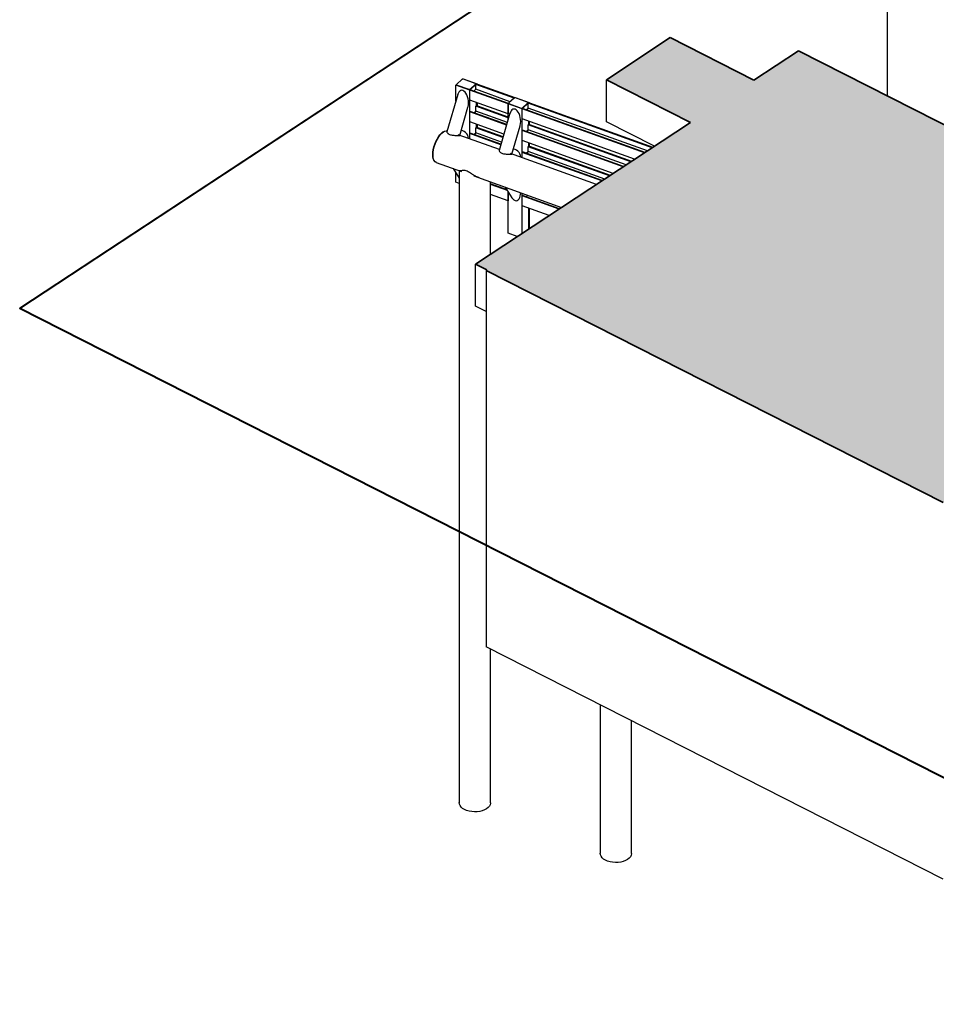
# Model space of a CAD drawing. Header units: millimetres. Extents: x 1069 to 250059, y -65909 to 70891.
# Tile 45 of 109: x 176962 to 199334, y -23442 to 581. Entities that reach past the tile are written whole.
import ezdxf

# ---------------------------------------------------------------- set-up
doc = ezdxf.new("R2010")
doc.units = ezdxf.units.MM
for name, color, linetype, lineweight in [('N-CO-BC-BETONVORM-G', 50, 'Continuous', 25), ('N-CO-BC-BETONVORM-G-1', 50, 'Continuous', 18), ('N-CO-BC-BETONVORM-GD', 90, 'Continuous', 35), ('N-CO-KC-KUNSTSTOFVORM-G', 7, 'Continuous', 13), ('N-CO-SC-STAALVORM-G', 10, 'Continuous', 25)]:
    doc.layers.add(name, color=color, linetype=linetype, lineweight=lineweight)

# ---------------------------------------------------------------- blocks, each defined once
blk = doc.blocks.new('GM_Tussenpijler - GM_Tussenpijler-3410576-3D impressie')
at = {"layer": 'N-CO-BC-BETONVORM-G-1'}
h = blk.add_hatch(color=256, dxfattribs=at)
h.paths.add_polyline_path([(-12073, -11861), (-10766, -10986), (-11625, -10527), (-5095, -6201), (-5517, -5993), (-16970, -178), (-18060, -890), (-20102, 146), (-21660, -890), (-19605, -1927), (-24853, -5383), (-24574, -5525), (-24593, -5538), (-13438, -11202), (-12541, -11635)], flags=0)
h.paths.add_polyline_path([(5374, 1170), (8014, 2906), (-3141, 8570), (-5781, 6834), (1653, 3059)], flags=0)
h.paths.add_polyline_path([(22866, 12673), (25506, 14409), (14351, 20073), (11710, 18337), (19711, 14275)], flags=0)
at = {"layer": 'N-CO-BC-BETONVORM-G'}
for p, q in [((-21660, -1912), (-21660, -890)), ((-20484, -2506), (-21660, -1912)), ((-24853, -6406), (-24853, -5383)), ((-24593, -5538), (-24593, -11882)), ((-24593, -6538), (-24853, -6406)), ((-24593, -11882), (-24593, -12246)), ((-24593, -12246), (-24593, -14722)), ((-13438, -20386), (-24593, -14722))]:
    blk.add_line(p, q, dxfattribs=at)
at = {"layer": 'N-CO-BC-BETONVORM-GD'}
for p, q in [((-20102, 146), (-21660, -890)), ((-18058, -891), (-20102, 146)), ((-16970, -178), (-18058, -891)), ((-5517, -5993), (-16970, -178)), ((-21660, -890), (-19605, -1927)), ((-19605, -1927), (-24853, -5383)), ((-24853, -5383), (-24574, -5525)), ((-24574, -5525), (-24593, -5538)), ((-24593, -5538), (-13438, -11202))]:
    blk.add_line(p, q, dxfattribs=at)
blk = doc.blocks.new('NLI_Balk_Buis - ø813_20-3672000-3D impressie')
at = {"layer": 'N-CO-SC-STAALVORM-G'}
for p, q in [((-24270, -2590), (-25277, -2229)), ((-21902, -3440), (-24002, -2687)), ((-25813, -2901), (-25196, -3122)), ((-24898, -3229), (-22751, -3999))]:
    blk.add_line(p, q, dxfattribs=at)
for points in [[(-25890, -2718, 0), (-25887, -2657, 0), (-25877, -2592, 0), (-25861, -2525, 0), (-25840, -2458, 0), (-25813, -2392, 0), (-25783, -2330, 0), (-25749, -2274, 0), (-25713, -2226, 0), (-25676, -2186, 0), (-25638, -2157, 0), (-25602, -2138, 0), (-25568, -2131, 0), (-25545, -2133, 0)], [(-25813, -2901, 0), (-25813, -2900, 0), (-25840, -2884, 0), (-25861, -2857, 0), (-25877, -2819, 0), (-25887, -2772, 0), (-25890, -2718, 0)]]:
    blk.add_polyline3d(points, dxfattribs=at)
blk = doc.blocks.new('SF_Stalen afdekplaat27 - SF_Stalen afdekplaat-3820575-3D impressie')
at = {"layer": 'N-CO-SC-STAALVORM-G'}
for p, q in [((-25547, -2139), (-25551, -2138)), ((-25821, -2891), (-25811, -2894))]:
    blk.add_line(p, q, dxfattribs=at)
for points in [[(-25897, -2711, 0), (-25894, -2651, 0), (-25884, -2587, 0), (-25869, -2521, 0), (-25847, -2455, 0), (-25821, -2390, 0), (-25791, -2330, 0), (-25758, -2275, 0), (-25722, -2227, 0), (-25686, -2188, 0), (-25649, -2159, 0), (-25614, -2140, 0), (-25602, -2137, 0)], [(-25847, -2875, 0), (-25869, -2848, 0), (-25884, -2811, 0), (-25894, -2764, 0), (-25897, -2711, 0)]]:
    blk.add_polyline3d(points, dxfattribs=at)
blk = doc.blocks.new('GM_afdekklepje - GM_afdekklepje-V223-3D impressie')
at = {"layer": 'N-CO-BC-BETONVORM-G'}
blk.add_ellipse((-9685, 7143), major_axis=(27, 0), ratio=0.577853, start_param=2.992496, end_param=3.53335, dxfattribs=at)
at = {"layer": 'N-CO-SC-STAALVORM-G'}
for p, q in [((-9584, 7276), (-9708, 7160)), ((-9261, 7178), (-9546, 7281)), ((-9712, 7152), (-9712, 7143)), ((-9699, 7138), (-9414, 7036)), ((-9414, 7028), (-9699, 7130)), ((-9377, 7041), (-9252, 7157)), ((-9252, 7149), (-9377, 7033)), ((-9248, 7157), (-9248, 7165))]:
    blk.add_line(p, q, dxfattribs=at)
for points in [[(-9546, 7281, 0), (-9553, 7282, 0), (-9560, 7283, 0), (-9567, 7283, 0), (-9573, 7281, 0), (-9579, 7279, 0), (-9584, 7276, 0)], [(-9708, 7160, 0), (-9711, 7156, 0), (-9712, 7152, 0), (-9712, 7148, 0), (-9709, 7144, 0), (-9705, 7141, 0), (-9699, 7138, 0)], [(-9699, 7130, 0), (-9705, 7133, 0), (-9709, 7136, 0), (-9712, 7140, 0), (-9712, 7144, 0), (-9711, 7148, 0)], [(-9414, 7036, 0), (-9408, 7034, 0), (-9401, 7034, 0), (-9394, 7034, 0), (-9387, 7035, 0), (-9381, 7038, 0), (-9377, 7041, 0)], [(-9377, 7033, 0), (-9381, 7030, 0), (-9387, 7027, 0), (-9394, 7026, 0), (-9401, 7025, 0), (-9408, 7026, 0), (-9414, 7028, 0)], [(-9252, 7157, 0), (-9249, 7160, 0), (-9248, 7164, 0), (-9249, 7169, 0), (-9251, 7172, 0), (-9256, 7176, 0), (-9261, 7178, 0)], [(-9249, 7160, 0), (-9248, 7156, 0), (-9249, 7152, 0), (-9252, 7149, 0)]]:
    blk.add_polyline3d(points, dxfattribs=at)
blk = doc.blocks.new('GM_Hakorit_2850 - GM_Hakorit_2850-3712023-3D impressie')
at = {"layer": 'N-CO-KC-KUNSTSTOFVORM-G'}
for p, q in [((-25148, -864), (-25156, -871)), ((-24808, -986), (-25148, -864)), ((-24819, -996), (-24808, -986)), ((-24808, -997), (-24808, -986)), ((-24835, -1521), (-24835, -1439)), ((-24808, -1527), (-24808, -1449)), ((-24835, -2051), (-24835, -1970)), ((-24808, -2058), (-24808, -1979))]:
    blk.add_line(p, q, dxfattribs=at)
blk = doc.blocks.new('GM_Hakorit_3820 - GM_Hakorit_3820-3712024-3D impressie')
at = {"layer": 'N-CO-KC-KUNSTSTOFVORM-G'}
for p, q in [((-23874, -1321), (-23881, -1329)), ((-23534, -1443), (-23874, -1321)), ((-23544, -1453), (-23534, -1443)), ((-23534, -1454), (-23534, -1443)), ((-23560, -1978), (-23560, -1896)), ((-23534, -1985), (-23534, -1906)), ((-23560, -2508), (-23560, -2427)), ((-23534, -2515), (-23534, -2436)), ((-23560, -4084), (-23560, -4018)), ((-23560, -4532), (-23560, -4084)), ((-23534, -4059), (-23534, -4028)), ((-23534, -4515), (-23534, -4059))]:
    blk.add_line(p, q, dxfattribs=at)
blk = doc.blocks.new('GM_Hakorit_1240 - GM_Hakorit_1240-3712025-3D impressie')
at = {"layer": 'N-CO-KC-KUNSTSTOFVORM-G'}
for p, q in [((-24810, -999), (-24800, -989)), ((-24800, -989), (-23882, -1318)), ((-23882, -1318), (-23892, -1327)), ((-23882, -1328), (-23882, -1318))]:
    blk.add_line(p, q, dxfattribs=at)
blk = doc.blocks.new('GM_Hakorit_1240 - GM_Hakorit_1240-V308-3D impressie')
at = {"layer": 'N-CO-KC-KUNSTSTOFVORM-G'}
for p, q in [((-24810, -1529), (-24800, -1520)), ((-24800, -1520), (-24058, -1786))]:
    blk.add_line(p, q, dxfattribs=at)
blk = doc.blocks.new('GM_Hakorit_1240 - GM_Hakorit_1240-V309-3D impressie')
at = {"layer": 'N-CO-KC-KUNSTSTOFVORM-G'}
for p, q in [((-24810, -2060), (-24800, -2050)), ((-24800, -2050), (-24177, -2273))]:
    blk.add_line(p, q, dxfattribs=at)
blk = doc.blocks.new('GM_Hakorit_4490 - GM_Hakorit_4490-3691116-3D impressie')
at = {"layer": 'N-CO-KC-KUNSTSTOFVORM-G'}
for p, q in [((-23536, -1456), (-23525, -1446)), ((-23525, -1446), (-20516, -2527))]:
    blk.add_line(p, q, dxfattribs=at)
blk = doc.blocks.new('GM_Hakorit_4490 - GM_Hakorit_4490-V310-3D impressie')
at = {"layer": 'N-CO-KC-KUNSTSTOFVORM-G'}
for p, q in [((-23536, -1987), (-23525, -1977)), ((-23525, -1977), (-21037, -2870))]:
    blk.add_line(p, q, dxfattribs=at)
blk = doc.blocks.new('GM_Hakorit_4490 - GM_Hakorit_4490-V311-3D impressie')
at = {"layer": 'N-CO-KC-KUNSTSTOFVORM-G'}
for p, q in [((-23536, -2517), (-23525, -2507)), ((-23525, -2507), (-21558, -3213))]:
    blk.add_line(p, q, dxfattribs=at)

msp = doc.modelspace()

# ---------------------------------------------------------------- linework, layer by layer
at = {"layer": 'N-CO-BC-BETONVORM-GD'}
for p, q in [((176962.2, -6456.4), (198135.8, 7468.3)), ((198135.8, 7460.1), (176962.2, -6464.6)), ((176962.2, -6456.4), (176962.2, -6464.6)), ((210399.8, -23434.1), (176962.2, -6456.4)), ((176962.2, -6464.6), (210399.8, -23442.3))]:
    msp.add_line(p, q, dxfattribs=at)
at = {"layer": 'N-CO-SC-STAALVORM-G'}
for p, q in [((198138, 6227.4), (198138, -1277.8)), ((187762.7, -871.9), (187766.6, -868.2)), ((187766.6, -868.2), (187772.2, -870.3)), ((187608.3, -1015.5), (187626.4, -998.6)), ((187608.3, -1403.4), (187608.3, -1015.5)), ((187948.1, -1137.5), (187608.3, -1015.5)), ((188106.4, -990.2), (187948.1, -1137.5)), ((187948.1, -1137.5), (187958.1, -1128.1)), ((187948.1, -1382.3), (187948.1, -1137.5)), ((188882.5, -1472.8), (187948.1, -1137.5)), ((187948.1, -2331.1), (187948.1, -1137.5)), ((188892.6, -1463.5), (187958.1, -1128.1)), ((188049.6, -1161), (188096.3, -1117.5)), ((188088.1, -983.6), (188106.4, -990.2)), ((188096.3, -999.5), (188106.4, -990.2)), ((188096.3, -1117.5), (188096.3, -999.5)), ((189029.6, -1334.4), (188096.3, -999.5)), ((188937.2, -1419.2), (188096.3, -1117.5)), ((189040.8, -1325.5), (188106.4, -990.2)), ((187654.3, -1243.9), (187390.4, -2152.5)), ((188882.5, -1717.7), (187948.1, -1382.3)), ((188106.4, -1439.1), (188106.4, -1520.7)), ((189040.8, -1325.5), (189035, -1331)), ((189035, -1331), (189040.8, -1325.5)), ((189040.8, -1325.5), (189046.5, -1327.6)), ((189362.3, -1440.9), (189380.6, -1447.5)), ((187701.5, -2242.8), (187902.1, -1551.8)), ((187948.1, -1667.9), (187958.1, -1658.6)), ((187948.1, -1912.8), (187948.1, -1667.9)), ((188845.1, -1989.9), (187948.1, -1667.9)), ((188848.5, -1978.2), (187958.1, -1658.6)), ((188049.6, -1691.4), (188096.3, -1647.9)), ((188096.3, -1530), (188106.4, -1520.7)), ((188096.3, -1647.9), (188096.3, -1530)), ((188882.5, -1812.2), (188096.3, -1530)), ((188864.3, -1923.6), (188096.3, -1647.9)), ((188882.5, -1799.2), (188106.4, -1520.7)), ((188882.5, -1472.8), (188900.7, -1455.9)), ((188892.6, -1463.5), (188882.5, -1472.8)), ((188882.5, -1472.8), (188882.5, -1717.7)), ((188882.5, -1860.7), (188882.5, -1472.8)), ((189222.3, -1594.8), (188882.5, -1472.8)), ((189380.6, -1447.5), (189222.3, -1594.8)), ((189222.3, -1594.8), (189232.4, -1585.4)), ((189222.3, -1839.6), (189222.3, -1594.8)), ((192211.5, -2667.5), (189222.3, -1594.8)), ((189222.3, -2788.4), (189222.3, -1594.8)), ((192224.2, -2659.1), (189232.4, -1585.4)), ((189323.8, -1618.3), (189370.6, -1574.8)), ((189370.6, -1456.8), (189380.6, -1447.5)), ((189370.6, -1574.8), (189370.6, -1456.8)), ((192399.3, -2543.8), (189370.6, -1456.8)), ((192283.4, -2620.1), (189370.6, -1574.8)), ((192412, -2535.4), (189380.6, -1447.5)), ((188780.9, -2211.7), (187948.1, -1912.8)), ((188928.5, -1701.2), (188664.7, -2609.8)), ((191970.8, -2826), (189222.3, -1839.6)), ((189380.6, -1896.4), (189380.6, -1978)), ((187391, -2150.9), (187389.9, -2156.3)), ((188096.3, -2060.5), (188106.4, -2051.2)), ((188096.3, -2178.4), (188096.3, -2060.5)), ((188756.5, -2297.4), (188096.3, -2060.5)), ((188106.4, -1969.6), (188106.4, -2051.2)), ((188759.9, -2285.7), (188106.4, -2051.2)), ((188975.7, -2700.1), (189176.4, -2009.1)), ((189222.3, -2125.3), (189232.4, -2115.9)), ((189222.3, -2370.1), (189222.3, -2125.3)), ((191690.1, -3010.9), (189222.3, -2125.3)), ((191702.8, -3002.5), (189232.4, -2115.9)), ((189323.8, -2148.8), (189370.6, -2105.2)), ((189370.6, -1987.3), (189380.6, -1978)), ((189370.6, -2105.2), (189370.6, -1987.3)), ((191878, -2887.2), (189370.6, -1987.3)), ((191762.1, -2963.5), (189370.6, -2105.2)), ((191890.7, -2878.8), (189380.6, -1978)), ((187680.2, -2241.1), (187685.2, -2241.2)), ((187915.3, -2319.5), (187915.8, -2309.3)), ((187948.1, -2198.4), (187958.1, -2189.1)), ((187948.1, -2331.1), (187948.1, -2198.4)), ((188705.4, -2470.2), (187948.1, -2198.4)), ((188708.8, -2458.5), (187958.1, -2189.1)), ((188049.6, -2221.9), (188096.3, -2178.4)), ((188724.6, -2403.9), (188096.3, -2178.4)), ((191449.5, -3169.4), (189222.3, -2370.1)), ((188665.3, -2608.2), (188664.1, -2613.6)), ((189323.8, -2679.2), (189370.6, -2635.7)), ((189370.6, -2517.8), (189380.6, -2508.5)), ((189370.6, -2635.7), (189370.6, -2517.8)), ((191356.7, -3230.6), (189370.6, -2517.8)), ((191240.8, -3306.9), (189370.6, -2635.7)), ((189380.6, -2426.9), (189380.6, -2508.5)), ((191369.4, -3222.2), (189380.6, -2508.5)), ((188954.4, -2698.4), (188959.5, -2698.5)), ((189189.6, -2776.8), (189190, -2766.6)), ((189222.3, -2655.7), (189232.4, -2646.4)), ((189222.3, -2788.4), (189222.3, -2655.7)), ((191168.8, -3354.3), (189222.3, -2655.7)), ((191181.5, -3345.9), (189232.4, -2646.4)), ((187540, -3048.1), (187691.4, -3287.8)), ((187691.4, -3099.6), (187691.4, -4317.2)), ((187608.3, -3382.3), (187608.3, -3156.2)), ((187691.4, -3412.1), (187608.3, -3382.3)), ((188453.4, -4317.2), (188453.4, -3376.2)), ((188856.7, -3572.6), (188453.4, -3427.8)), ((188867.3, -3589.3), (188453.4, -3440.8)), ((188814.5, -3505.8), (188976, -3761.5)), ((188882.5, -3839.6), (188453.4, -3685.6)), ((188882.5, -3613.5), (188882.5, -3839.6)), ((188882.5, -4108.9), (188882.5, -3613.5)), ((189222.3, -4230.9), (189222.3, -3652.2)), ((189222.3, -3716.7), (189232.4, -3707.4)), ((189222.3, -3961.6), (189222.3, -3716.7)), ((190126.2, -4041.1), (189222.3, -3716.7)), ((190138.9, -4032.7), (189232.4, -3707.4)), ((189323.8, -3740.2), (189363.9, -3703)), ((189885.6, -4199.6), (189222.3, -3961.6)), ((189380.6, -4018.4), (189380.6, -4083.6)), ((189380.6, -4083.6), (189380.6, -4532.3)), ((187691.4, -4317.2), (187691.4, -11912.2)), ((188453.4, -5143.1), (188453.4, -4317.2)), ((188882.5, -4631.3), (188882.5, -4108.9)), ((189222.3, -4636.5), (189222.3, -4230.9)), ((189107.7, -4712.1), (188882.5, -4631.3)), ((187691.4, -11912.2), (187691.4, -18526.5)), ((188453.4, -18526.5), (188453.4, -14775.4)), ((191131.9, -16135.3), (191131.9, -19761.2)), ((191893.9, -19761.2), (191893.9, -16522.2))]:
    msp.add_line(p, q, dxfattribs=at)
for points in [[(187915.8, -1447.2, 0), (187913.1, -1397.1, 0), (187905.3, -1346.9, 0), (187892.6, -1298.8, 0), (187875.5, -1254.4, 0), (187854.6, -1215.6, 0), (187830.8, -1183.7, 0), (187805, -1160.1, 0), (187778.2, -1145.6, 0), (187751.4, -1140.9, 0), (187725.5, -1145.9, 0), (187701.8, -1160.7, 0), (187680.9, -1184.6, 0), (187663.8, -1216.7, 0), (187651.1, -1255.7, 0)], [(187900.8, -1556.4, 0), (187905.3, -1540, 0), (187913.1, -1495.5, 0), (187915.8, -1447.2, 0)], [(189190, -1904.5, 0), (189187.4, -1854.4, 0), (189179.5, -1804.2, 0), (189166.8, -1756.1, 0), (189149.7, -1711.7, 0), (189128.9, -1672.9, 0), (189105.1, -1641, 0), (189079.3, -1617.4, 0), (189052.4, -1602.9, 0), (189025.6, -1598.2, 0), (188999.8, -1603.3, 0), (188976, -1618, 0), (188955.2, -1641.9, 0), (188938.1, -1674, 0), (188925.3, -1713, 0)], [(189175, -2013.7, 0), (189179.5, -1997.3, 0), (189187.4, -1952.8, 0), (189190, -1904.5, 0)], [(187389.9, -2157.3, 0), (187391.4, -2165.1, 0), (187395.7, -2173.8, 0), (187402.7, -2183.1, 0), (187412.3, -2192.6, 0), (187420.4, -2199, 0)], [(187915.8, -2309.3, 0), (187911.1, -2273.4, 0), (187897.3, -2236.6, 0), (187875.5, -2201.3, 0), (187847, -2170.1, 0), (187813.8, -2145, 0), (187778.2, -2127.7, 0), (187742.6, -2119.4, 0), (187736.9, -2119, 0)], [(187420.8, -2199.3, 0), (187424.6, -2202, 0), (187439.3, -2210.8, 0), (187456.3, -2218.8, 0), (187475.3, -2225.6, 0), (187495.8, -2231.1, 0), (187517.3, -2235.3, 0), (187523.7, -2236.2, 0)], [(187524.4, -2236.3, 0), (187539.5, -2238.2, 0), (187561.7, -2240.1, 0), (187583.5, -2241.2, 0), (187604.6, -2241.6, 0), (187624.6, -2241.6, 0)], [(187627.4, -2241.6, 0), (187643.1, -2241.4, 0), (187659.6, -2241.2, 0), (187673.7, -2241.1, 0), (187678.8, -2241.1, 0)], [(187685.2, -2241.2, 0), (187693.8, -2241.5, 0), (187699.2, -2242.1, 0), (187701, -2242.5, 0)], [(188664.1, -2614.6, 0), (188665.7, -2622.4, 0), (188670, -2631.1, 0), (188676.9, -2640.4, 0), (188686.6, -2649.9, 0), (188694.6, -2656.3, 0)], [(189190, -2766.6, 0), (189185.3, -2730.7, 0), (189171.6, -2693.9, 0), (189149.7, -2658.6, 0), (189121.2, -2627.4, 0), (189088, -2602.3, 0), (189052.4, -2585, 0), (189016.8, -2576.7, 0), (189011.1, -2576.3, 0)], [(188695, -2656.6, 0), (188698.8, -2659.3, 0), (188713.5, -2668.1, 0), (188730.6, -2676.1, 0), (188749.5, -2682.9, 0), (188770, -2688.4, 0), (188791.6, -2692.6, 0), (188797.9, -2693.5, 0)], [(188798.6, -2693.6, 0), (188813.7, -2695.5, 0), (188835.9, -2697.4, 0), (188857.8, -2698.5, 0), (188878.9, -2698.9, 0), (188898.9, -2698.9, 0)], [(188901.7, -2698.9, 0), (188917.3, -2698.7, 0), (188933.8, -2698.5, 0), (188948, -2698.4, 0), (188953.1, -2698.4, 0)], [(188959.5, -2698.5, 0), (188968, -2698.8, 0), (188973.4, -2699.4, 0), (188975.3, -2699.8, 0)], [(187721.4, -3106.8, 0), (187713.4, -3107.2, 0), (187705.6, -3106.8, 0), (187699.4, -3105.6, 0), (187698.7, -3105.4, 0)], [(187762.8, -3101.9, 0), (187759.9, -3102.3, 0), (187746, -3104.1, 0), (187733.6, -3105.6, 0), (187722.7, -3106.7, 0)], [(188008.9, -3189.8, 0), (187990, -3177.5, 0), (187964.3, -3160.7, 0), (187938.2, -3144.2, 0), (187911.6, -3128.7, 0), (187884.7, -3115.5, 0), (187858.4, -3106.1, 0), (187834.1, -3100.9, 0), (187812.3, -3099, 0), (187792.8, -3099.2, 0), (187775.5, -3100.5, 0), (187763.8, -3101.8, 0)], [(188091.7, -3239.1, 0), (188066.3, -3225, 0), (188040.9, -3209.9, 0), (188015.5, -3194, 0), (188010.5, -3190.8, 0)], [(188168.3, -3273.9, 0), (188142.7, -3263.7, 0), (188117.2, -3252.1, 0), (188095, -3240.9, 0)], [(188976, -3761.5, 0), (188999.8, -3793.3, 0), (189025.6, -3817, 0), (189052.4, -3831.4, 0), (189079.3, -3836.2, 0), (189105.1, -3831.1, 0), (189128.9, -3816.4, 0), (189149.7, -3792.5, 0), (189166.8, -3760.4, 0), (189179.5, -3721.4, 0), (189187.4, -3676.9, 0), (189189.9, -3640.7, 0)], [(188396, -18642.6, 0), (188356.2, -18673.4, 0), (188307.8, -18699.6, 0), (188252.2, -18720.6, 0), (188191.1, -18735.7, 0), (188126.4, -18744.4, 0), (188060.1, -18746.5, 0), (187994.2, -18742, 0), (187930.6, -18730.8, 0), (187871.4, -18713.5, 0), (187818.2, -18690.5, 0), (187772.8, -18662.5, 0), (187736.5, -18630.4, 0), (187710.4, -18595.1, 0), (187695.2, -18557.7, 0), (187691.6, -18519.4, 0)], [(188453.4, -18526.5, 0), (188453.2, -18533.6, 0), (188445.3, -18571.7, 0), (188426, -18608.4, 0), (188396, -18642.6, 0)], [(191836.5, -19877.4, 0), (191796.7, -19908.1, 0), (191748.3, -19934.3, 0), (191692.7, -19955.3, 0), (191631.6, -19970.4, 0), (191566.9, -19979.1, 0), (191500.6, -19981.2, 0), (191434.7, -19976.7, 0), (191371.1, -19965.6, 0), (191311.9, -19948.2, 0), (191258.7, -19925.2, 0), (191213.3, -19897.2, 0), (191177, -19865.1, 0), (191150.8, -19829.8, 0), (191135.7, -19792.4, 0), (191132.1, -19754.1, 0)], [(191893.9, -19761.2, 0), (191893.7, -19768.3, 0), (191885.8, -19806.4, 0), (191866.5, -19843.1, 0), (191836.5, -19877.4, 0)]]:
    msp.add_polyline3d(points, dxfattribs=at)

# ---------------------------------------------------------------- block references
at = {"layer": 'N-CO-BC-BETONVORM-G'}
for name, p in [('GM_afdekklepje - GM_afdekklepje-V223-3D impressie', (197337.6, -8153)), ('GM_Hakorit_2850 - GM_Hakorit_2850-3712023-3D impressie', (212940.9, 0)), ('GM_Hakorit_1240 - GM_Hakorit_1240-3712025-3D impressie', (212940.9, 0)), ('GM_afdekklepje - GM_afdekklepje-V223-3D impressie', (198611.8, -8610.3)), ('GM_Hakorit_3820 - GM_Hakorit_3820-3712024-3D impressie', (212940.9, 0)), ('GM_Hakorit_1240 - GM_Hakorit_1240-V308-3D impressie', (212940.9, 0)), ('GM_Hakorit_4490 - GM_Hakorit_4490-3691116-3D impressie', (212940.9, 0)), ('SF_Stalen afdekplaat27 - SF_Stalen afdekplaat-3820575-3D impressie', (212940.9, 0)), ('NLI_Balk_Buis - ø813_20-3672000-3D impressie', (212940.9, 0)), ('GM_Hakorit_1240 - GM_Hakorit_1240-V309-3D impressie', (212940.9, 0)), ('GM_Hakorit_4490 - GM_Hakorit_4490-V310-3D impressie', (212940.9, 0)), ('GM_Hakorit_4490 - GM_Hakorit_4490-V311-3D impressie', (212940.9, 0))]:
    msp.add_blockref(name, p, dxfattribs=at)
at = {"layer": 'N-CO-BC-BETONVORM-G-1'}
msp.add_blockref('GM_Tussenpijler - GM_Tussenpijler-3410576-3D impressie', (212940.9, 0), dxfattribs=at)

doc.saveas('drawing.dxf')
